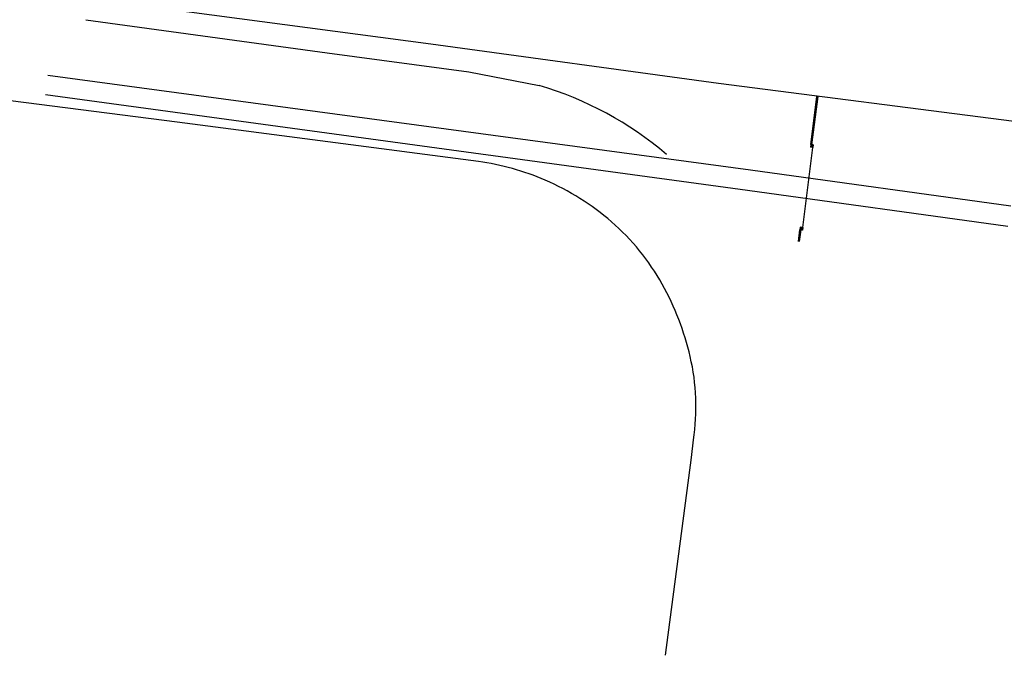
# Model space of a CAD drawing. Extents: x 22936 to 50368, y -4877 to 31080.
# Tile 2 of 256: x 33773 to 41160, y -4757 to 14. Entities that reach past the tile are written whole.
import ezdxf

# ---------------------------------------------------------------- set-up
doc = ezdxf.new("R2010")
doc.units = 0
doc.layers.add('00_TRACE_RDC', color=241, linetype='CONTINUOUS')

# ---------------------------------------------------------------- blocks, each defined once
blk = doc.blocks.new('GROUPER_2')
at = {"layer": '00_TRACE_RDC'}
for p, q in [((7342.9, 4707), (4980.7, 5019)), ((4753.3, 4890.8), (6564.4, 4642.8)), ((9499.5, 4413), (7342.9, 4707)), ((6564.4, 4642.8), (7627.4, 4499.1)), ((9739.6, 3760.6), (4469.9, 4472.4)), ((7627.4, 4499.1), (8154, 4396.3)), ((11719.8, 4126.7), (9499.5, 4413)), ((5438.2, 4120.5), (4021.8, 4304.2)), ((4451.2, 4329.7), (9718.9, 3611.5)), ((10191.9, 3953.3), (10239.4, 4314.4)), ((10199.8, 3952.4), (10247.3, 4313.3)), ((7698.8, 3826.1), (5438.2, 4120.5)), ((10133.8, 3331.9), (10209.2, 3931)), ((10191.9, 3953.3), (10189.4, 3933.5)), ((10211.7, 3950.9), (10189.4, 3933.5)), ((10209.2, 3931), (10189.4, 3933.5)), ((10191.9, 3953.3), (10209.2, 3931)), ((10199.8, 3952.4), (10191.9, 3953.3)), ((10211.7, 3950.9), (10199.8, 3952.4)), ((10211.7, 3950.9), (10209.2, 3931)), ((11692.5, 3490), (9739.6, 3760.6)), ((9718.9, 3611.5), (11670.8, 3341.1)), ((10114, 3334.4), (10111.5, 3314.6)), ((10133.8, 3331.9), (10111.5, 3314.6)), ((10133.8, 3331.9), (10114, 3334.4)), ((10114, 3334.4), (10131.3, 3312.1)), ((10133.8, 3331.9), (10131.3, 3312.1)), ((10100.1, 3227.1), (10111.5, 3314.6)), ((10108, 3225.9), (10119.4, 3313.6)), ((10119.4, 3313.6), (10111.5, 3314.6)), ((10131.3, 3312.1), (10119.4, 3313.6)), ((9298.4, 1603.9), (9312.8, 1736.6)), ((9101.6, 120.3), (9298.4, 1603.9))]:
    blk.add_line(p, q, dxfattribs=at)
for centre, radius, start, end in [((7421.4, 1895), 2606.4, 49.60279, 73.67656), ((7444.9, 1943.1), 1900, 66.57348, 82.32075), ((7429.8, 1908), 1938.3, 49.16636, 66.5742), ((7566.9, 2066.7), 1728.5, 29.01099, 49.16636), ((7228.8, 1879.2), 2115.2, 13.20609, 29.01099), ((7681.5, 1985.4), 1650.1, 351.32625, 13.20609)]:
    blk.add_arc(centre, radius, start, end, dxfattribs=at)

msp = doc.modelspace()

# ---------------------------------------------------------------- block references
at = {"layer": '00_TRACE_RDC'}
msp.add_blockref('GROUPER_2', (29515.2, -4876.9), dxfattribs=at)

doc.saveas('drawing.dxf')
